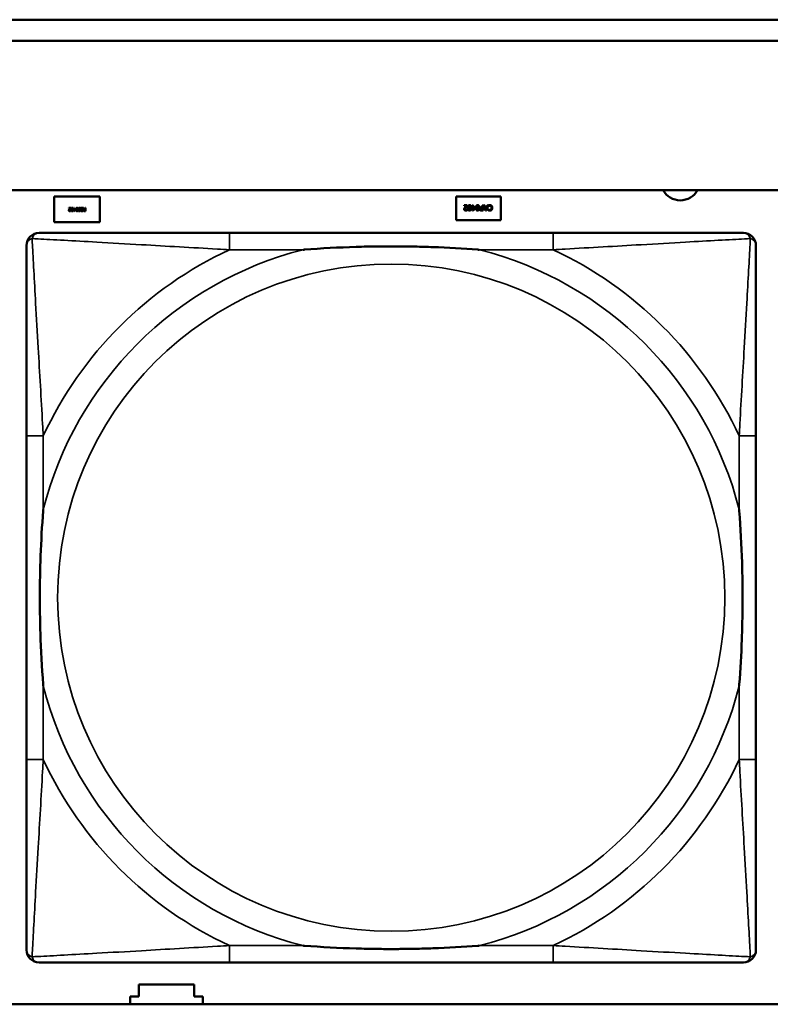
# Model space of a CAD drawing. Header units: inches. Extents: x -32 to 29.2, y -14.4 to 22.6.
# Tile 39 of 256: x -19.957 to -19.252, y -9.968 to -9.043. Entities that reach past the tile are written whole.
import ezdxf

# ---------------------------------------------------------------- set-up
doc = ezdxf.new("R2010")
doc.units = ezdxf.units.IN
doc.header["$MEASUREMENT"] = 0
doc.layers.add('Visible (ANSI)', color=7, linetype='Continuous', lineweight=50)
doc.layers.add('Visible Narrow (ANSI)', color=7, linetype='Continuous', lineweight=35)

msp = doc.modelspace()

# ---------------------------------------------------------------- linework, layer by layer
at = {"layer": 'Visible (ANSI)'}
for p, q in [((-27.8004, -9.0434), (-16.81288, -9.0434)), ((-16.81288, -9.0634), (-27.8004, -9.0634)), ((-27.8004, -9.2034), (-5.02537, -9.2034)), ((-19.9249, -9.23357), (-19.9249, -9.20957)), ((-19.9249, -9.20957), (-19.8819, -9.20957)), ((-19.8819, -9.20957), (-19.8819, -9.23357)), ((-19.5474, -9.23157), (-19.5474, -9.20957)), ((-19.5474, -9.20957), (-19.5054, -9.20957)), ((-19.53999, -9.21762), (-19.5369, -9.21762)), ((-19.53999, -9.2182), (-19.53999, -9.21762)), ((-19.53753, -9.2182), (-19.53999, -9.2182)), ((-19.5369, -9.21762), (-19.5369, -9.21833)), ((-19.53202, -9.21762), (-19.53138, -9.21762)), ((-19.53202, -9.21934), (-19.53202, -9.21762)), ((-19.53138, -9.21762), (-19.53138, -9.21934)), ((-19.52266, -9.21762), (-19.522, -9.21762)), ((-19.52266, -9.21949), (-19.52266, -9.21762)), ((-19.522, -9.21762), (-19.522, -9.22262)), ((-19.51984, -9.22262), (-19.52152, -9.21762)), ((-19.52152, -9.21762), (-19.52082, -9.21762)), ((-19.52082, -9.21762), (-19.52037, -9.21902)), ((-19.51733, -9.21762), (-19.51902, -9.22262)), ((-19.51846, -9.21902), (-19.51801, -9.21762)), ((-19.51801, -9.21762), (-19.51733, -9.21762)), ((-19.51725, -9.21876), (-19.51725, -9.21796)), ((-19.5054, -9.20957), (-19.5054, -9.23157)), ((-19.91116, -9.22014), (-19.90931, -9.22014)), ((-19.91116, -9.22049), (-19.91116, -9.22014)), ((-19.90969, -9.22049), (-19.91116, -9.22049)), ((-19.90939, -9.2226), (-19.90937, -9.2226)), ((-19.90937, -9.2226), (-19.90937, -9.22303)), ((-19.90931, -9.22014), (-19.90931, -9.22057)), ((-19.90674, -9.22117), (-19.90638, -9.22117)), ((-19.90674, -9.2215), (-19.90674, -9.22117)), ((-19.90638, -9.2215), (-19.90674, -9.2215)), ((-19.90638, -9.22014), (-19.90599, -9.22014)), ((-19.90638, -9.22117), (-19.90638, -9.22014)), ((-19.90638, -9.22314), (-19.90638, -9.2215)), ((-19.90601, -9.22314), (-19.90638, -9.22314)), ((-19.90467, -9.2216), (-19.90601, -9.22314)), ((-19.90599, -9.22014), (-19.90599, -9.22117)), ((-19.90599, -9.22117), (-19.90467, -9.22117)), ((-19.90599, -9.2215), (-19.90599, -9.22267)), ((-19.90498, -9.2215), (-19.90599, -9.2215)), ((-19.90599, -9.22267), (-19.90498, -9.2215)), ((-19.90467, -9.22117), (-19.90467, -9.2216)), ((-19.90212, -9.22253), (-19.90209, -9.22253)), ((-19.90212, -9.223), (-19.90212, -9.22253)), ((-19.9002, -9.22082), (-19.90022, -9.22082)), ((-19.9002, -9.22032), (-19.9002, -9.22082)), ((-19.89991, -9.2205), (-19.89991, -9.22014)), ((-19.89991, -9.22014), (-19.89803, -9.22014)), ((-19.89843, -9.2205), (-19.89991, -9.2205)), ((-19.89991, -9.22314), (-19.89991, -9.22279)), ((-19.89991, -9.22279), (-19.89843, -9.22279)), ((-19.89803, -9.22314), (-19.89991, -9.22314)), ((-19.89981, -9.22197), (-19.89981, -9.22161)), ((-19.89981, -9.22161), (-19.89843, -9.22161)), ((-19.89843, -9.22197), (-19.89981, -9.22197)), ((-19.89843, -9.22161), (-19.89843, -9.2205)), ((-19.89843, -9.22279), (-19.89843, -9.22197)), ((-19.89803, -9.22014), (-19.89803, -9.22314)), ((-19.89779, -9.22014), (-19.89727, -9.22014)), ((-19.89672, -9.22145), (-19.89779, -9.22014)), ((-19.89727, -9.22014), (-19.89633, -9.22134)), ((-19.89633, -9.22134), (-19.89587, -9.22134)), ((-19.89626, -9.2228), (-19.89587, -9.2228)), ((-19.89547, -9.22314), (-19.89624, -9.22314)), ((-19.89587, -9.22167), (-19.89622, -9.22167)), ((-19.89587, -9.22014), (-19.89547, -9.22014)), ((-19.89587, -9.22134), (-19.89587, -9.22014)), ((-19.89587, -9.2228), (-19.89587, -9.22167)), ((-19.89547, -9.22014), (-19.89547, -9.22314)), ((-19.53705, -9.22172), (-19.53701, -9.22172)), ((-19.53701, -9.22172), (-19.53701, -9.22243)), ((-19.53262, -9.21934), (-19.53202, -9.21934)), ((-19.53262, -9.21988), (-19.53262, -9.21934)), ((-19.53202, -9.21988), (-19.53262, -9.21988)), ((-19.53202, -9.22262), (-19.53202, -9.21988)), ((-19.53141, -9.22262), (-19.53202, -9.22262)), ((-19.52917, -9.22005), (-19.53141, -9.22262)), ((-19.53138, -9.21934), (-19.52917, -9.21934)), ((-19.53138, -9.21988), (-19.53138, -9.22183)), ((-19.5297, -9.21988), (-19.53138, -9.21988)), ((-19.53138, -9.22183), (-19.5297, -9.21988)), ((-19.52917, -9.21934), (-19.52917, -9.22005)), ((-19.522, -9.22262), (-19.52325, -9.22262)), ((-19.52322, -9.21949), (-19.52266, -9.21949)), ((-19.52321, -9.22205), (-19.52266, -9.22205)), ((-19.52266, -9.22005), (-19.52312, -9.22005)), ((-19.52266, -9.22205), (-19.52266, -9.22005)), ((-19.52037, -9.21902), (-19.51846, -9.21902)), ((-19.51864, -9.21959), (-19.52019, -9.21959)), ((-19.52019, -9.21959), (-19.51941, -9.22194)), ((-19.51902, -9.22262), (-19.51984, -9.22262)), ((-19.51941, -9.22194), (-19.51864, -9.21959)), ((-19.5172, -9.21876), (-19.51725, -9.21876)), ((-19.51725, -9.22229), (-19.51725, -9.22149)), ((-19.51725, -9.22149), (-19.5172, -9.22149)), ((-19.8819, -9.23357), (-19.9249, -9.23357)), ((-19.5054, -9.23157), (-19.5474, -9.23157)), ((-19.45638, -9.24368), (-19.76031, -9.24368)), ((-19.95086, -9.43423), (-19.95086, -9.73815)), ((-19.26583, -9.73815), (-19.26583, -9.43423)), ((-19.76031, -9.92871), (-19.45638, -9.92871)), ((-19.8454, -9.96057), (-19.8454, -9.94957)), ((-19.8454, -9.94957), (-19.7934, -9.94957)), ((-19.7934, -9.94957), (-19.7934, -9.96057)), ((-19.8534, -9.96804), (-19.8534, -9.96057)), ((-19.8534, -9.96057), (-19.8454, -9.96057)), ((-19.7934, -9.96057), (-19.7854, -9.96057)), ((-19.7854, -9.96057), (-19.7854, -9.96804)), ((-5.02537, -9.96804), (-27.8004, -9.96804))]:
    msp.add_line(p, q, dxfattribs=at)
for centre, radius, start, end in [((-19.33687, -9.19456), 0.0185, 208.54177, 331.45823), ((-19.93905, -9.25549), 0.01181, 90.00001, 180), ((-19.27764, -9.25549), 0.01181, 0, 89.99999), ((-19.93905, -9.9169), 0.01181, 180, 269.99999), ((-19.27764, -9.9169), 0.01181, 270.00001, 360)]:
    msp.add_arc(centre, radius, start, end, dxfattribs=at)
for points in [[(-19.53885, -9.2195), (-19.53854, -9.21916), (-19.53776, -9.21842), (-19.53753, -9.2182)], [(-19.5369, -9.21833), (-19.53724, -9.21864), (-19.53783, -9.21922), (-19.53811, -9.21954)], [(-19.53626, -9.22012), (-19.53626, -9.21878), (-19.53548, -9.21752), (-19.53467, -9.21752)], [(-19.5354, -9.2186), (-19.5355, -9.21885), (-19.53558, -9.21961), (-19.53558, -9.22012)], [(-19.53467, -9.21807), (-19.53494, -9.21807), (-19.5353, -9.21834), (-19.5354, -9.2186)], [(-19.53467, -9.21752), (-19.53384, -9.21752), (-19.53307, -9.2188), (-19.53307, -9.22012)], [(-19.53392, -9.21861), (-19.53401, -9.21835), (-19.53438, -9.21807), (-19.53467, -9.21807)], [(-19.53375, -9.22012), (-19.53375, -9.21959), (-19.53381, -9.21889), (-19.53392, -9.21861)], [(-19.52876, -9.22012), (-19.52876, -9.21878), (-19.52798, -9.21752), (-19.52716, -9.21752)], [(-19.5279, -9.2186), (-19.528, -9.21885), (-19.52808, -9.21961), (-19.52808, -9.22012)], [(-19.52716, -9.21807), (-19.52744, -9.21807), (-19.5278, -9.21834), (-19.5279, -9.2186)], [(-19.52716, -9.21752), (-19.52634, -9.21752), (-19.52556, -9.2188), (-19.52556, -9.22012)], [(-19.52641, -9.21861), (-19.52651, -9.21835), (-19.52687, -9.21807), (-19.52716, -9.21807)], [(-19.52624, -9.22012), (-19.52624, -9.21959), (-19.52631, -9.21889), (-19.52641, -9.21861)], [(-19.51725, -9.21796), (-19.51709, -9.21789), (-19.51679, -9.21775), (-19.51659, -9.21768)], [(-19.51667, -9.21836), (-19.51686, -9.21846), (-19.51713, -9.21868), (-19.5172, -9.21876)], [(-19.5157, -9.21811), (-19.51599, -9.21811), (-19.51648, -9.21825), (-19.51667, -9.21836)], [(-19.51659, -9.21768), (-19.51637, -9.21761), (-19.516, -9.21753), (-19.5157, -9.21753)], [(-19.5157, -9.21753), (-19.51521, -9.21753), (-19.51439, -9.21786), (-19.51409, -9.21819)], [(-19.51461, -9.21861), (-19.51483, -9.21836), (-19.51539, -9.21811), (-19.5157, -9.21811)], [(-19.51415, -9.22012), (-19.51415, -9.21961), (-19.5144, -9.21886), (-19.51461, -9.21861)], [(-19.51409, -9.21819), (-19.51379, -9.21852), (-19.51346, -9.21949), (-19.51346, -9.22012)], [(-19.91104, -9.22238), (-19.91104, -9.2222), (-19.91095, -9.22191), (-19.91088, -9.22178)], [(-19.91014, -9.22321), (-19.91056, -9.22321), (-19.91104, -9.22276), (-19.91104, -9.22238)], [(-19.91088, -9.22178), (-19.91081, -9.22165), (-19.9106, -9.22139), (-19.91048, -9.22127)], [(-19.91003, -9.22129), (-19.91038, -9.22167), (-19.91063, -9.22212), (-19.91063, -9.22236)], [(-19.91063, -9.22236), (-19.91063, -9.22249), (-19.91055, -9.22268), (-19.91048, -9.22274)], [(-19.91048, -9.22127), (-19.91029, -9.22106), (-19.90983, -9.22062), (-19.90969, -9.22049)], [(-19.91048, -9.22274), (-19.91041, -9.2228), (-19.91022, -9.22286), (-19.91011, -9.22286)], [(-19.90937, -9.22303), (-19.9095, -9.22309), (-19.90994, -9.22321), (-19.91014, -9.22321)], [(-19.91011, -9.22286), (-19.91001, -9.22286), (-19.90979, -9.22281), (-19.90969, -9.22276)], [(-19.90931, -9.22057), (-19.90951, -9.22076), (-19.90986, -9.2211), (-19.91003, -9.22129)], [(-19.90969, -9.22276), (-19.9096, -9.22273), (-19.90944, -9.22263), (-19.90939, -9.2226)], [(-19.90893, -9.22164), (-19.90893, -9.22084), (-19.90846, -9.22008), (-19.90797, -9.22008)], [(-19.90797, -9.2232), (-19.90846, -9.2232), (-19.90893, -9.22243), (-19.90893, -9.22164)], [(-19.90841, -9.22073), (-19.90847, -9.22088), (-19.90852, -9.22133), (-19.90852, -9.22164)], [(-19.90852, -9.22164), (-19.90852, -9.22195), (-19.90847, -9.22241), (-19.90841, -9.22256)], [(-19.90797, -9.22041), (-19.90813, -9.22041), (-19.90835, -9.22057), (-19.90841, -9.22073)], [(-19.90841, -9.22256), (-19.90835, -9.22271), (-19.90814, -9.22287), (-19.90797, -9.22287)], [(-19.90797, -9.22008), (-19.90747, -9.22008), (-19.90701, -9.22085), (-19.90701, -9.22164)], [(-19.90752, -9.22074), (-19.90758, -9.22058), (-19.90779, -9.22041), (-19.90797, -9.22041)], [(-19.90701, -9.22164), (-19.90701, -9.22245), (-19.90748, -9.2232), (-19.90797, -9.2232)], [(-19.90797, -9.22287), (-19.9078, -9.22287), (-19.90758, -9.22271), (-19.90752, -9.22255)], [(-19.90742, -9.22164), (-19.90742, -9.22132), (-19.90745, -9.2209), (-19.90752, -9.22074)], [(-19.90752, -9.22255), (-19.90746, -9.2224), (-19.90742, -9.22193), (-19.90742, -9.22164)], [(-19.90442, -9.22164), (-19.90442, -9.22084), (-19.90395, -9.22008), (-19.90347, -9.22008)], [(-19.90347, -9.2232), (-19.90396, -9.2232), (-19.90442, -9.22243), (-19.90442, -9.22164)], [(-19.90391, -9.22073), (-19.90397, -9.22088), (-19.90401, -9.22133), (-19.90401, -9.22164)], [(-19.90401, -9.22164), (-19.90401, -9.22195), (-19.90397, -9.22241), (-19.90391, -9.22256)], [(-19.90347, -9.22041), (-19.90363, -9.22041), (-19.90385, -9.22057), (-19.90391, -9.22073)], [(-19.90391, -9.22256), (-19.90384, -9.22271), (-19.90363, -9.22287), (-19.90347, -9.22287)], [(-19.90347, -9.22008), (-19.90297, -9.22008), (-19.90251, -9.22085), (-19.90251, -9.22164)], [(-19.90302, -9.22074), (-19.90307, -9.22058), (-19.90329, -9.22041), (-19.90347, -9.22041)], [(-19.90251, -9.22164), (-19.90251, -9.22245), (-19.90297, -9.2232), (-19.90347, -9.2232)], [(-19.90347, -9.22287), (-19.9033, -9.22287), (-19.90308, -9.22271), (-19.90302, -9.22255)], [(-19.90291, -9.22164), (-19.90291, -9.22132), (-19.90295, -9.2209), (-19.90302, -9.22074)], [(-19.90302, -9.22255), (-19.90296, -9.2224), (-19.90291, -9.22193), (-19.90291, -9.22164)], [(-19.90224, -9.221), (-19.90224, -9.22082), (-19.90209, -9.22048), (-19.90196, -9.22036)], [(-19.90164, -9.22176), (-19.90195, -9.22166), (-19.90224, -9.22128), (-19.90224, -9.221)], [(-19.90123, -9.2232), (-19.90148, -9.2232), (-19.90193, -9.2231), (-19.90212, -9.223)], [(-19.90209, -9.22253), (-19.90195, -9.22266), (-19.9015, -9.22285), (-19.90125, -9.22285)], [(-19.90196, -9.22036), (-19.90182, -9.22023), (-19.90145, -9.22009), (-19.90118, -9.22009)], [(-19.90115, -9.22043), (-19.90148, -9.22043), (-19.90182, -9.22071), (-19.90182, -9.22094)], [(-19.90182, -9.22094), (-19.90182, -9.22112), (-19.90164, -9.22134), (-19.90145, -9.2214)], [(-19.90102, -9.22191), (-19.90115, -9.22188), (-19.90152, -9.22179), (-19.90164, -9.22176)], [(-19.90145, -9.2214), (-19.90131, -9.22143), (-19.90108, -9.22149), (-19.90091, -9.22153)], [(-19.90125, -9.22285), (-19.90098, -9.22285), (-19.90063, -9.22259), (-19.90063, -9.22238)], [(-19.90022, -9.22234), (-19.90022, -9.2227), (-19.90079, -9.2232), (-19.90123, -9.2232)], [(-19.90118, -9.22009), (-19.90085, -9.22009), (-19.9004, -9.22023), (-19.9002, -9.22032)], [(-19.90022, -9.22082), (-19.90042, -9.22064), (-19.90092, -9.22043), (-19.90115, -9.22043)], [(-19.90063, -9.22238), (-19.90063, -9.22219), (-19.90083, -9.22196), (-19.90102, -9.22191)], [(-19.90091, -9.22153), (-19.90075, -9.22157), (-19.90051, -9.2217), (-19.90041, -9.2218)], [(-19.90041, -9.2218), (-19.90032, -9.2219), (-19.90022, -9.22216), (-19.90022, -9.22234)], [(-19.89735, -9.22233), (-19.89735, -9.222), (-19.89701, -9.22156), (-19.89672, -9.22145)], [(-19.89701, -9.22299), (-19.89716, -9.22288), (-19.89735, -9.22256), (-19.89735, -9.22233)], [(-19.89624, -9.22314), (-19.8965, -9.22314), (-19.89685, -9.22309), (-19.89701, -9.22299)], [(-19.89676, -9.22183), (-19.89685, -9.22191), (-19.89693, -9.22214), (-19.89693, -9.2223)], [(-19.89693, -9.2223), (-19.89693, -9.22243), (-19.89684, -9.22263), (-19.89674, -9.2227)], [(-19.89622, -9.22167), (-19.89639, -9.22167), (-19.89667, -9.22173), (-19.89676, -9.22183)], [(-19.89674, -9.2227), (-19.89666, -9.22275), (-19.89643, -9.2228), (-19.89626, -9.2228)], [(-19.53978, -9.22136), (-19.53978, -9.22106), (-19.53964, -9.22057), (-19.53952, -9.22035)], [(-19.53829, -9.22273), (-19.53899, -9.22273), (-19.53978, -9.22199), (-19.53978, -9.22136)], [(-19.53952, -9.22035), (-19.5394, -9.22014), (-19.53905, -9.21971), (-19.53885, -9.2195)], [(-19.53811, -9.21954), (-19.53868, -9.22016), (-19.5391, -9.22092), (-19.5391, -9.22132)], [(-19.5391, -9.22132), (-19.5391, -9.22153), (-19.53897, -9.22185), (-19.53885, -9.22195)], [(-19.53885, -9.22195), (-19.53874, -9.22205), (-19.53843, -9.22215), (-19.53824, -9.22215)], [(-19.53701, -9.22243), (-19.53722, -9.22253), (-19.53796, -9.22273), (-19.53829, -9.22273)], [(-19.53824, -9.22215), (-19.53806, -9.22215), (-19.5377, -9.22206), (-19.53753, -9.22199)], [(-19.53753, -9.22199), (-19.53739, -9.22193), (-19.53713, -9.22177), (-19.53705, -9.22172)], [(-19.53467, -9.22272), (-19.53549, -9.22272), (-19.53626, -9.22143), (-19.53626, -9.22012)], [(-19.53558, -9.22012), (-19.53558, -9.22064), (-19.5355, -9.2214), (-19.5354, -9.22165)], [(-19.5354, -9.22165), (-19.5353, -9.22191), (-19.53495, -9.22217), (-19.53467, -9.22217)], [(-19.53307, -9.22012), (-19.53307, -9.22147), (-19.53385, -9.22272), (-19.53467, -9.22272)], [(-19.53467, -9.22217), (-19.53439, -9.22217), (-19.53403, -9.22191), (-19.53392, -9.22164)], [(-19.53392, -9.22164), (-19.53382, -9.22139), (-19.53375, -9.22061), (-19.53375, -9.22012)], [(-19.52716, -9.22272), (-19.52799, -9.22272), (-19.52876, -9.22143), (-19.52876, -9.22012)], [(-19.52808, -9.22012), (-19.52808, -9.22064), (-19.528, -9.2214), (-19.5279, -9.22165)], [(-19.5279, -9.22165), (-19.5278, -9.22191), (-19.52744, -9.22217), (-19.52716, -9.22217)], [(-19.52556, -9.22012), (-19.52556, -9.22147), (-19.52634, -9.22272), (-19.52716, -9.22272)], [(-19.52716, -9.22217), (-19.52688, -9.22217), (-19.52652, -9.22191), (-19.52642, -9.22164)], [(-19.52642, -9.22164), (-19.52632, -9.22139), (-19.52624, -9.22061), (-19.52624, -9.22012)], [(-19.52516, -9.22112), (-19.52516, -9.22079), (-19.52493, -9.22021), (-19.52472, -9.22001)], [(-19.52456, -9.22231), (-19.52484, -9.22212), (-19.52516, -9.22153), (-19.52516, -9.22112)], [(-19.52472, -9.22001), (-19.52446, -9.21975), (-19.52376, -9.21949), (-19.52322, -9.21949)], [(-19.52325, -9.22262), (-19.5237, -9.22262), (-19.52432, -9.22248), (-19.52456, -9.22231)], [(-19.52418, -9.22035), (-19.52433, -9.2205), (-19.52446, -9.22086), (-19.52446, -9.2211)], [(-19.52446, -9.2211), (-19.52446, -9.22136), (-19.52429, -9.22174), (-19.5241, -9.22186)], [(-19.52312, -9.22005), (-19.52352, -9.22005), (-19.52402, -9.22018), (-19.52418, -9.22035)], [(-19.5241, -9.22186), (-19.52395, -9.22196), (-19.52352, -9.22205), (-19.52321, -9.22205)], [(-19.51659, -9.22258), (-19.51675, -9.22253), (-19.51709, -9.22238), (-19.51725, -9.22229)], [(-19.5172, -9.22149), (-19.51711, -9.22157), (-19.51683, -9.2218), (-19.51664, -9.22191)], [(-19.51664, -9.22191), (-19.51645, -9.22201), (-19.516, -9.22215), (-19.5157, -9.22215)], [(-19.51571, -9.22271), (-19.51596, -9.22271), (-19.5164, -9.22264), (-19.51659, -9.22258)], [(-19.51408, -9.22202), (-19.51438, -9.22236), (-19.5152, -9.22271), (-19.51571, -9.22271)], [(-19.5157, -9.22215), (-19.51538, -9.22215), (-19.51481, -9.22188), (-19.5146, -9.22163)], [(-19.5146, -9.22163), (-19.51439, -9.22138), (-19.51415, -9.2206), (-19.51415, -9.22012)], [(-19.51346, -9.22012), (-19.51346, -9.22075), (-19.51378, -9.22168), (-19.51408, -9.22202)]]:
    msp.add_open_spline(points, degree=2, dxfattribs=at)
for points, knots in [([(-19.76031, -9.24368), (-19.76388, -9.24368), (-19.76747, -9.24368), (-19.77106, -9.24368), (-19.80427, -9.24368), (-19.83798, -9.24368), (-19.86884, -9.24368), (-19.89578, -9.24368), (-19.92133, -9.24368), (-19.93477, -9.24368), (-19.93638, -9.24368), (-19.93781, -9.24368), (-19.93905, -9.24368)], [0, 0, 0, 0, 0.0272471, 0.0272471, 0.0272471, 0.2790553, 0.2790553, 0.2790553, 0.4988354, 0.4988354, 0.4988354, 0.5252205, 0.5252205, 0.5252205, 0.5252205]), ([(-19.27764, -9.24368), (-19.29253, -9.24368), (-19.33413, -9.24368), (-19.37477, -9.24368), (-19.4013, -9.24368), (-19.42916, -9.24368), (-19.45638, -9.24368)], [-0.5252205, -0.5252205, -0.5252205, -0.5252205, -0.20743, -0.20743, -0.20743, 0, 0, 0, 0]), ([(-19.95086, -9.25549), (-19.95086, -9.27037), (-19.95086, -9.31197), (-19.95086, -9.35262), (-19.95086, -9.37915), (-19.95086, -9.40701), (-19.95086, -9.43423)], [-0.5252205, -0.5252205, -0.5252205, -0.5252205, -0.20743, -0.20743, -0.20743, 0, 0, 0, 0]), ([(-19.26583, -9.43423), (-19.26583, -9.43065), (-19.26583, -9.42707), (-19.26583, -9.42347), (-19.26583, -9.39026), (-19.26583, -9.35656), (-19.26583, -9.32569), (-19.26583, -9.29875), (-19.26583, -9.2732), (-19.26583, -9.25977), (-19.26583, -9.25815), (-19.26583, -9.25672), (-19.26583, -9.25549)], [0, 0, 0, 0, 0.0272471, 0.0272471, 0.0272471, 0.2790553, 0.2790553, 0.2790553, 0.4988354, 0.4988354, 0.4988354, 0.5252205, 0.5252205, 0.5252205, 0.5252205]), ([(-19.69109, -9.25942), (-19.69065, -9.25939), (-19.69022, -9.25936), (-19.67371, -9.25811), (-19.65765, -9.25725), (-19.6347, -9.25655), (-19.628, -9.2564), (-19.61882, -9.25629), (-19.61635, -9.25627), (-19.61227, -9.25625), (-19.61066, -9.25625), (-19.60753, -9.25624), (-19.60601, -9.25625), (-19.60244, -9.25626), (-19.60039, -9.25627), (-19.59422, -9.25633), (-19.59009, -9.25639), (-19.58036, -9.25659), (-19.57476, -9.25675), (-19.55499, -9.25747), (-19.54095, -9.25827), (-19.52647, -9.25936), (-19.52603, -9.25939), (-19.5256, -9.25942)], [-0.416114, -0.416114, -0.416114, -0.416114, -0.4127691, -0.4127691, -0.2896446, -0.2896446, -0.2388934, -0.2388934, -0.2201881, -0.2201881, -0.2080204, -0.2080204, -0.196499, -0.196499, -0.1809939, -0.1809939, -0.149741, -0.149741, -0.1073162, -0.1073162, 0, 0, 0.0033356, 0.0033356, 0.0033356, 0.0033356]), ([(-19.93511, -9.66894), (-19.93514, -9.6685), (-19.93518, -9.66807), (-19.93642, -9.65156), (-19.93728, -9.6355), (-19.93799, -9.61254), (-19.93813, -9.60585), (-19.93824, -9.59667), (-19.93826, -9.5942), (-19.93828, -9.59012), (-19.93829, -9.58851), (-19.93829, -9.58538), (-19.93829, -9.58386), (-19.93827, -9.58029), (-19.93826, -9.57824), (-19.9382, -9.57206), (-19.93814, -9.56794), (-19.93794, -9.5582), (-19.93778, -9.5526), (-19.93706, -9.53284), (-19.93627, -9.5188), (-19.93518, -9.50432), (-19.93514, -9.50388), (-19.93511, -9.50344)], [-0.416114, -0.416114, -0.416114, -0.416114, -0.4127691, -0.4127691, -0.2896446, -0.2896446, -0.2388934, -0.2388934, -0.2201881, -0.2201881, -0.2080204, -0.2080204, -0.196499, -0.196499, -0.1809939, -0.1809939, -0.149741, -0.149741, -0.1073162, -0.1073162, 0, 0, 0.0033356, 0.0033356, 0.0033356, 0.0033356]), ([(-19.28158, -9.50344), (-19.28154, -9.50388), (-19.28151, -9.50432), (-19.28027, -9.52082), (-19.2794, -9.53688), (-19.2787, -9.55984), (-19.27856, -9.56654), (-19.27845, -9.57571), (-19.27842, -9.57818), (-19.2784, -9.58226), (-19.2784, -9.58387), (-19.2784, -9.587), (-19.2784, -9.58852), (-19.27841, -9.59209), (-19.27843, -9.59414), (-19.27848, -9.60032), (-19.27854, -9.60445), (-19.27875, -9.61418), (-19.27891, -9.61978), (-19.27963, -9.63954), (-19.28042, -9.65359), (-19.28151, -9.66807), (-19.28154, -9.6685), (-19.28158, -9.66894)], [-0.416114, -0.416114, -0.416114, -0.416114, -0.4127691, -0.4127691, -0.2896446, -0.2896446, -0.2388934, -0.2388934, -0.2201881, -0.2201881, -0.2080204, -0.2080204, -0.196499, -0.196499, -0.1809939, -0.1809939, -0.149741, -0.149741, -0.1073162, -0.1073162, 0, 0, 0.0033356, 0.0033356, 0.0033356, 0.0033356]), ([(-19.95086, -9.73815), (-19.95086, -9.76538), (-19.95086, -9.79323), (-19.95086, -9.81976), (-19.95086, -9.86041), (-19.95086, -9.90201), (-19.95086, -9.9169)], [3.9382945, 3.9382945, 3.9382945, 3.9382945, 4.1457245, 4.1457245, 4.1457245, 4.463515, 4.463515, 4.463515, 4.463515]), ([(-19.26583, -9.9169), (-19.26583, -9.90201), (-19.26583, -9.86041), (-19.26583, -9.81976), (-19.26583, -9.79323), (-19.26583, -9.76538), (-19.26583, -9.73815)], [-0.5252205, -0.5252205, -0.5252205, -0.5252205, -0.20743, -0.20743, -0.20743, 0, 0, 0, 0]), ([(-19.5256, -9.91296), (-19.52603, -9.91299), (-19.52647, -9.91302), (-19.54095, -9.91412), (-19.55499, -9.91491), (-19.57476, -9.91563), (-19.58036, -9.91579), (-19.59009, -9.91599), (-19.59422, -9.91605), (-19.60039, -9.91611), (-19.60244, -9.91612), (-19.60601, -9.91614), (-19.60753, -9.91614), (-19.61066, -9.91614), (-19.61227, -9.91613), (-19.61635, -9.91611), (-19.61882, -9.91609), (-19.628, -9.91598), (-19.6347, -9.91583), (-19.65765, -9.91513), (-19.67371, -9.91427), (-19.69022, -9.91302), (-19.69065, -9.91299), (-19.69109, -9.91296)], [-0.4149464, -0.4149464, -0.4149464, -0.4149464, -0.41162, -0.41162, -0.3046026, -0.3046026, -0.2622958, -0.2622958, -0.23113, -0.23113, -0.215668, -0.215668, -0.2041787, -0.2041787, -0.1920448, -0.1920448, -0.1733916, -0.1733916, -0.1227817, -0.1227817, 0, 0, 0.0033356, 0.0033356, 0.0033356, 0.0033356]), ([(-19.93905, -9.92871), (-19.92416, -9.92871), (-19.88256, -9.92871), (-19.84191, -9.92871), (-19.81539, -9.92871), (-19.78753, -9.92871), (-19.76031, -9.92871)], [-0.5252205, -0.5252205, -0.5252205, -0.5252205, -0.20743, -0.20743, -0.20743, 0, 0, 0, 0]), ([(-19.45638, -9.92871), (-19.42916, -9.92871), (-19.4013, -9.92871), (-19.37477, -9.92871), (-19.33413, -9.92871), (-19.29253, -9.92871), (-19.27764, -9.92871)], [3.9382945, 3.9382945, 3.9382945, 3.9382945, 4.1457245, 4.1457245, 4.1457245, 4.463515, 4.463515, 4.463515, 4.463515])]:
    msp.add_open_spline(points, degree=3, knots=knots, dxfattribs=at)
at = {"layer": 'Visible Narrow (ANSI)'}
for p, q in [((-19.76031, -9.24368), (-19.76031, -9.25942)), ((-19.45638, -9.24368), (-19.45638, -9.25942)), ((-19.76031, -9.25942), (-19.69109, -9.25942)), ((-19.5256, -9.25942), (-19.45638, -9.25942)), ((-19.93511, -9.43423), (-19.95086, -9.43423)), ((-19.93511, -9.50344), (-19.93511, -9.43423)), ((-19.26583, -9.43423), (-19.28158, -9.43423)), ((-19.28158, -9.43423), (-19.28158, -9.50344)), ((-19.93511, -9.73815), (-19.93511, -9.66894)), ((-19.28158, -9.66894), (-19.28158, -9.73815)), ((-19.93511, -9.73815), (-19.95086, -9.73815)), ((-19.26583, -9.73815), (-19.28158, -9.73815)), ((-19.76031, -9.91296), (-19.76031, -9.92871)), ((-19.69109, -9.91296), (-19.76031, -9.91296)), ((-19.45638, -9.91296), (-19.5256, -9.91296)), ((-19.45638, -9.91296), (-19.45638, -9.92871))]:
    msp.add_line(p, q, dxfattribs=at)
msp.add_circle((-19.60834, -9.58619), 0.31328, dxfattribs=at)
for radius, start, end in [(0.33708, 104.21029, 165.78971), (0.36037, 114.94069, 155.05931), (0.33708, 14.21029, 75.78971), (0.36037, 24.94069, 65.05931), (0.33708, 194.21029, 255.78971), (0.33708, 284.21029, 345.78971), (0.36037, 204.94069, 245.05931), (0.36037, 294.94069, 335.05931)]:
    msp.add_arc((-19.60834, -9.58619), radius, start, end, dxfattribs=at)
for points, knots in [([(-19.94558, -9.24896), (-19.9454, -9.24837), (-19.94519, -9.24784), (-19.94465, -9.24679), (-19.94432, -9.24629), (-19.94371, -9.24558), (-19.94345, -9.24533), (-19.94305, -9.245), (-19.94291, -9.24489), (-19.94254, -9.24463), (-19.9423, -9.24449), (-19.94164, -9.24415), (-19.9412, -9.24399), (-19.94022, -9.24375), (-19.93966, -9.24368), (-19.93905, -9.24368)], [-0.00012419, -0.00012419, -0.00012419, -0.00012419, 0.00449537, 0.00449537, 0.00977487, 0.00977487, 0.01307456, 0.01307456, 0.0147244, 0.0147244, 0.01736415, 0.01736415, 0.02158775, 0.02158775, 0.02627331, 0.02627331, 0.02627331, 0.02627331]), ([(-19.27764, -9.24368), (-19.27703, -9.24368), (-19.27647, -9.24375), (-19.27548, -9.24399), (-19.27505, -9.24415), (-19.27439, -9.24449), (-19.27415, -9.24463), (-19.27378, -9.24489), (-19.27364, -9.245), (-19.27323, -9.24533), (-19.27298, -9.24558), (-19.27237, -9.24629), (-19.27204, -9.24679), (-19.2715, -9.24784), (-19.27129, -9.24837), (-19.27111, -9.24896)], [-0.02627331, -0.02627331, -0.02627331, -0.02627331, -0.02158775, -0.02158775, -0.01736415, -0.01736415, -0.0147244, -0.0147244, -0.01307456, -0.01307456, -0.00977487, -0.00977487, -0.00449537, -0.00449537, 0.00012419, 0.00012419, 0.00012419, 0.00012419]), ([(-19.95086, -9.25549), (-19.95086, -9.25488), (-19.95079, -9.25432), (-19.95054, -9.25333), (-19.95038, -9.2529), (-19.95005, -9.25224), (-19.9499, -9.252), (-19.94964, -9.25162), (-19.94954, -9.25148), (-19.9492, -9.25108), (-19.94895, -9.25083), (-19.94824, -9.25022), (-19.94775, -9.24988), (-19.9467, -9.24935), (-19.94616, -9.24913), (-19.94558, -9.24896)], [-0.02627331, -0.02627331, -0.02627331, -0.02627331, -0.02158775, -0.02158775, -0.01736415, -0.01736415, -0.0147244, -0.0147244, -0.01307456, -0.01307456, -0.00977487, -0.00977487, -0.00449537, -0.00449537, 0.00012419, 0.00012419, 0.00012419, 0.00012419]), ([(-19.93511, -9.43423), (-19.93531, -9.43048), (-19.93552, -9.42671), (-19.93704, -9.39935), (-19.93848, -9.37517), (-19.94068, -9.33733), (-19.9415, -9.32328), (-19.94349, -9.28804), (-19.94458, -9.26792), (-19.94539, -9.25249), (-19.94549, -9.25066), (-19.94558, -9.24896)], [0, 0, 0, 0, 0.0278591, 0.0278591, 0.201273, 0.201273, 0.3066357, 0.3066357, 0.475216, 0.475216, 0.5007189, 0.5007189, 0.5007189, 0.5007189]), ([(-19.94558, -9.24896), (-19.94388, -9.24905), (-19.94205, -9.24914), (-19.92661, -9.24995), (-19.90649, -9.25104), (-19.87126, -9.25304), (-19.8572, -9.25385), (-19.81936, -9.25606), (-19.79518, -9.25749), (-19.76783, -9.25901), (-19.76405, -9.25922), (-19.76031, -9.25942)], [-0.5007189, -0.5007189, -0.5007189, -0.5007189, -0.475216, -0.475216, -0.3066357, -0.3066357, -0.201273, -0.201273, -0.0278591, -0.0278591, 0, 0, 0, 0]), ([(-19.45638, -9.25942), (-19.45263, -9.25922), (-19.44886, -9.25901), (-19.4215, -9.25749), (-19.39732, -9.25606), (-19.35948, -9.25385), (-19.34543, -9.25304), (-19.3102, -9.25104), (-19.29007, -9.24995), (-19.27464, -9.24914), (-19.27281, -9.24905), (-19.27111, -9.24896)], [0, 0, 0, 0, 0.0278591, 0.0278591, 0.201273, 0.201273, 0.3066357, 0.3066357, 0.475216, 0.475216, 0.5007189, 0.5007189, 0.5007189, 0.5007189]), ([(-19.27111, -9.24896), (-19.2712, -9.25066), (-19.2713, -9.25249), (-19.27211, -9.26792), (-19.27319, -9.28804), (-19.27519, -9.32328), (-19.276, -9.33733), (-19.27821, -9.37517), (-19.27964, -9.39935), (-19.28117, -9.42671), (-19.28137, -9.43048), (-19.28158, -9.43423)], [-0.5007189, -0.5007189, -0.5007189, -0.5007189, -0.475216, -0.475216, -0.3066357, -0.3066357, -0.201273, -0.201273, -0.0278591, -0.0278591, 0, 0, 0, 0]), ([(-19.27111, -9.24896), (-19.27053, -9.24913), (-19.26999, -9.24935), (-19.26894, -9.24988), (-19.26844, -9.25022), (-19.26773, -9.25083), (-19.26749, -9.25108), (-19.26715, -9.25148), (-19.26704, -9.25162), (-19.26678, -9.252), (-19.26664, -9.25224), (-19.26631, -9.2529), (-19.26614, -9.25333), (-19.2659, -9.25432), (-19.26583, -9.25488), (-19.26583, -9.25549)], [-0.00012419, -0.00012419, -0.00012419, -0.00012419, 0.00449537, 0.00449537, 0.00977487, 0.00977487, 0.01307456, 0.01307456, 0.0147244, 0.0147244, 0.01736415, 0.01736415, 0.02158775, 0.02158775, 0.02627331, 0.02627331, 0.02627331, 0.02627331]), ([(-19.94558, -9.92342), (-19.94549, -9.92173), (-19.94539, -9.91989), (-19.94458, -9.90446), (-19.94349, -9.88434), (-19.9415, -9.84911), (-19.94068, -9.83505), (-19.93848, -9.79721), (-19.93704, -9.77303), (-19.93552, -9.74568), (-19.93531, -9.7419), (-19.93511, -9.73815)], [-4.4390134, -4.4390134, -4.4390134, -4.4390134, -4.4135105, -4.4135105, -4.2449302, -4.2449302, -4.1395675, -4.1395675, -3.9661536, -3.9661536, -3.9382945, -3.9382945, -3.9382945, -3.9382945]), ([(-19.28158, -9.73815), (-19.28137, -9.7419), (-19.28117, -9.74568), (-19.27964, -9.77303), (-19.27821, -9.79721), (-19.276, -9.83505), (-19.27519, -9.84911), (-19.27319, -9.88434), (-19.27211, -9.90446), (-19.2713, -9.91989), (-19.2712, -9.92173), (-19.27111, -9.92342)], [0, 0, 0, 0, 0.0278591, 0.0278591, 0.201273, 0.201273, 0.3066357, 0.3066357, 0.475216, 0.475216, 0.5007189, 0.5007189, 0.5007189, 0.5007189]), ([(-19.94558, -9.92342), (-19.94616, -9.92325), (-19.9467, -9.92303), (-19.94775, -9.9225), (-19.94824, -9.92217), (-19.94895, -9.92155), (-19.9492, -9.9213), (-19.94954, -9.9209), (-19.94964, -9.92076), (-19.9499, -9.92039), (-19.95005, -9.92014), (-19.95038, -9.91949), (-19.95054, -9.91905), (-19.95079, -9.91807), (-19.95086, -9.91751), (-19.95086, -9.9169)], [-0.00012419, -0.00012419, -0.00012419, -0.00012419, 0.00449537, 0.00449537, 0.00977487, 0.00977487, 0.01307456, 0.01307456, 0.0147244, 0.0147244, 0.01736415, 0.01736415, 0.02158775, 0.02158775, 0.02627331, 0.02627331, 0.02627331, 0.02627331]), ([(-19.76031, -9.91296), (-19.76405, -9.91316), (-19.76783, -9.91337), (-19.79518, -9.91489), (-19.81936, -9.91632), (-19.8572, -9.91853), (-19.87126, -9.91935), (-19.90649, -9.92134), (-19.92661, -9.92243), (-19.94205, -9.92324), (-19.94388, -9.92333), (-19.94558, -9.92342)], [0, 0, 0, 0, 0.0278591, 0.0278591, 0.201273, 0.201273, 0.3066357, 0.3066357, 0.475216, 0.475216, 0.5007189, 0.5007189, 0.5007189, 0.5007189]), ([(-19.27111, -9.92342), (-19.27281, -9.92333), (-19.27464, -9.92324), (-19.29007, -9.92243), (-19.3102, -9.92134), (-19.34543, -9.91935), (-19.35948, -9.91853), (-19.39732, -9.91632), (-19.4215, -9.91489), (-19.44886, -9.91337), (-19.45263, -9.91316), (-19.45638, -9.91296)], [-4.4390134, -4.4390134, -4.4390134, -4.4390134, -4.4135105, -4.4135105, -4.2449302, -4.2449302, -4.1395675, -4.1395675, -3.9661536, -3.9661536, -3.9382945, -3.9382945, -3.9382945, -3.9382945]), ([(-19.26583, -9.9169), (-19.26583, -9.91751), (-19.2659, -9.91807), (-19.26614, -9.91905), (-19.26631, -9.91949), (-19.26664, -9.92014), (-19.26678, -9.92039), (-19.26704, -9.92076), (-19.26715, -9.9209), (-19.26749, -9.9213), (-19.26773, -9.92155), (-19.26844, -9.92217), (-19.26894, -9.9225), (-19.26999, -9.92303), (-19.27053, -9.92325), (-19.27111, -9.92342)], [-0.02627331, -0.02627331, -0.02627331, -0.02627331, -0.02158775, -0.02158775, -0.01736415, -0.01736415, -0.0147244, -0.0147244, -0.01307456, -0.01307456, -0.00977487, -0.00977487, -0.00449537, -0.00449537, 0.00012419, 0.00012419, 0.00012419, 0.00012419]), ([(-19.93905, -9.92871), (-19.93966, -9.92871), (-19.94022, -9.92864), (-19.9412, -9.92839), (-19.94164, -9.92823), (-19.9423, -9.9279), (-19.94254, -9.92775), (-19.94291, -9.92749), (-19.94305, -9.92739), (-19.94345, -9.92705), (-19.94371, -9.9268), (-19.94432, -9.92609), (-19.94465, -9.92559), (-19.94519, -9.92455), (-19.9454, -9.92401), (-19.94558, -9.92342)], [-0.02627331, -0.02627331, -0.02627331, -0.02627331, -0.02158775, -0.02158775, -0.01736415, -0.01736415, -0.0147244, -0.0147244, -0.01307456, -0.01307456, -0.00977487, -0.00977487, -0.00449537, -0.00449537, 0.00012419, 0.00012419, 0.00012419, 0.00012419]), ([(-19.27111, -9.92342), (-19.27129, -9.92401), (-19.2715, -9.92455), (-19.27204, -9.92559), (-19.27237, -9.92609), (-19.27298, -9.9268), (-19.27323, -9.92705), (-19.27364, -9.92739), (-19.27378, -9.92749), (-19.27415, -9.92775), (-19.27439, -9.9279), (-19.27505, -9.92823), (-19.27548, -9.92839), (-19.27647, -9.92864), (-19.27703, -9.92871), (-19.27764, -9.92871)], [-0.00012419, -0.00012419, -0.00012419, -0.00012419, 0.00449537, 0.00449537, 0.00977487, 0.00977487, 0.01307456, 0.01307456, 0.0147244, 0.0147244, 0.01736415, 0.01736415, 0.02158775, 0.02158775, 0.02627331, 0.02627331, 0.02627331, 0.02627331])]:
    msp.add_open_spline(points, degree=3, knots=knots, dxfattribs=at)

doc.saveas('drawing.dxf')
